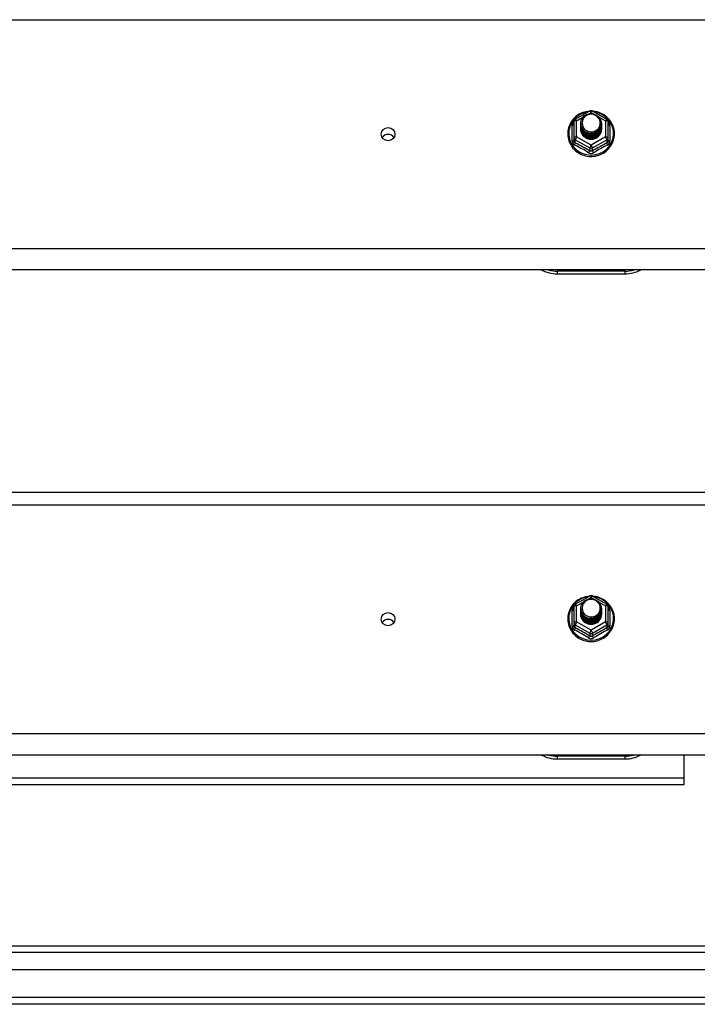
# Model space of a CAD drawing. Header units: inches. Extents: x 80 to 200, y 56 to 90.
# Tile 24 of 27: x 181 to 191, y 57 to 71. Entities that reach past the tile are written whole.
import ezdxf

# ---------------------------------------------------------------- set-up
doc = ezdxf.new("R2010")
doc.units = ezdxf.units.IN
doc.header["$MEASUREMENT"] = 0
doc.layers.add('Visible Edges(ANSI)', color=7, linetype='Continuous', lineweight=25)
doc.layers.add('Visible Tangent Edges(ANSI)', color=7, linetype='Continuous', lineweight=25)

msp = doc.modelspace()

# ---------------------------------------------------------------- linework, layer by layer
at = {"layer": 'Visible Edges(ANSI)'}
for p, q in [((188.856, 69.748), (189.071, 69.868)), ((189.109, 69.868), (189.323, 69.748)), ((188.836, 69.714), (188.836, 69.474)), ((189.344, 69.474), (189.344, 69.714)), ((188.936, 69.683), (188.936, 69.683)), ((188.936, 69.67), (188.936, 69.671)), ((188.936, 69.658), (188.936, 69.658)), ((188.936, 69.645), (188.936, 69.646)), ((188.936, 69.633), (188.936, 69.633)), ((188.936, 69.62), (188.936, 69.62)), ((188.936, 69.608), (188.936, 69.608)), ((189.243, 69.676), (189.243, 69.677)), ((189.243, 69.664), (189.243, 69.664)), ((189.243, 69.651), (189.243, 69.652)), ((189.243, 69.639), (189.243, 69.639)), ((189.243, 69.626), (189.243, 69.627)), ((189.243, 69.614), (189.243, 69.614)), ((188.836, 69.474), (188.836, 69.429)), ((189.072, 69.462), (189.07, 69.453)), ((189.344, 69.429), (189.344, 69.474)), ((195.09, 67.518), (140.956, 67.518)), ((188.59, 67.461), (189.59, 67.461)), ((140.956, 64.235), (195.09, 64.235)), ((188.856, 62.581), (189.071, 62.701)), ((189.109, 62.701), (189.323, 62.581)), ((188.836, 62.547), (188.836, 62.307)), ((188.936, 62.516), (188.936, 62.516)), ((188.936, 62.503), (188.936, 62.504)), ((188.936, 62.491), (188.936, 62.491)), ((188.936, 62.478), (188.936, 62.479)), ((188.936, 62.466), (188.936, 62.466)), ((188.936, 62.453), (188.936, 62.453)), ((188.936, 62.441), (188.936, 62.441)), ((189.243, 62.509), (189.243, 62.51)), ((189.243, 62.497), (189.243, 62.497)), ((189.243, 62.484), (189.243, 62.485)), ((189.243, 62.472), (189.243, 62.472)), ((189.243, 62.459), (189.243, 62.46)), ((189.243, 62.447), (189.243, 62.447)), ((189.344, 62.307), (189.344, 62.547)), ((188.836, 62.307), (188.836, 62.262)), ((189.072, 62.295), (189.07, 62.286)), ((189.344, 62.262), (189.344, 62.307)), ((195.09, 60.351), (140.956, 60.351)), ((188.59, 60.294), (189.59, 60.294)), ((190.465, 60.016), (190.465, 60.351)), ((190.465, 59.917), (190.465, 60.016)), ((161.715, 59.917), (190.465, 59.917)), ((140.987, 57.534), (199.193, 57.534)), ((199.381, 57.18), (140.798, 57.18)), ((199.991, 56.668), (140.956, 56.668))]:
    msp.add_line(p, q, dxfattribs=at)
at = {"layer": 'Visible Edges(ANSI)', "flags": 128}
for points in [[(189.064, 69.864), (189.039, 69.861), (189.014, 69.857), (188.99, 69.851), (188.967, 69.843), (188.944, 69.834), (188.922, 69.823), (188.9, 69.81), (188.88, 69.796), (188.861, 69.781), (188.842, 69.764), (188.826, 69.746), (188.81, 69.727), (188.796, 69.707), (188.784, 69.686), (188.773, 69.664), (188.764, 69.641), (188.757, 69.618), (188.751, 69.594), (188.747, 69.57), (188.745, 69.546), (188.745, 69.522), (188.746, 69.497), (188.75, 69.473), (188.755, 69.45), (188.762, 69.426), (188.77, 69.403), (188.781, 69.381), (188.793, 69.36), (188.806, 69.34), (188.821, 69.32), (188.838, 69.302), (188.855, 69.285), (188.874, 69.269), (188.894, 69.255), (188.915, 69.242), (188.937, 69.23), (188.96, 69.22), (188.984, 69.212), (189.008, 69.205), (189.032, 69.201), (189.057, 69.197), (189.082, 69.196), (189.107, 69.196), (189.132, 69.198), (189.156, 69.202), (189.18, 69.208), (189.204, 69.215), (189.227, 69.224), (189.25, 69.234), (189.272, 69.246), (189.292, 69.26), (189.312, 69.275), (189.331, 69.291), (189.348, 69.308), (189.364, 69.327), (189.378, 69.347), (189.391, 69.368), (189.403, 69.389), (189.412, 69.412), (189.42, 69.435), (189.427, 69.458), (189.431, 69.482), (189.434, 69.506), (189.435, 69.53)], [(189.435, 69.53), (189.433, 69.562), (189.429, 69.593), (189.421, 69.623), (189.411, 69.653), (189.398, 69.682), (189.382, 69.709), (189.363, 69.734), (189.342, 69.758), (189.319, 69.78), (189.294, 69.8), (189.268, 69.817), (189.239, 69.832), (189.21, 69.844), (189.179, 69.854), (189.148, 69.86), (189.116, 69.864)], [(188.957, 69.609), (188.941, 69.648), (188.936, 69.689), (188.944, 69.73), (188.964, 69.768), (188.994, 69.798), (189.032, 69.818), (189.074, 69.828), (189.118, 69.826), (189.159, 69.811), (189.195, 69.786), (189.222, 69.753), (189.239, 69.713), (189.243, 69.671), (189.235, 69.628), (189.215, 69.59), (189.185, 69.559), (189.148, 69.537), (189.105, 69.526), (189.062, 69.527), (189.02, 69.54), (188.984, 69.564), (188.957, 69.597), (188.941, 69.635), (188.936, 69.677)], [(188.974, 69.754), (188.973, 69.752), (188.971, 69.749), (188.97, 69.746), (188.969, 69.744), (188.968, 69.741), (188.967, 69.739), (188.966, 69.736), (188.965, 69.733), (188.964, 69.731), (188.964, 69.728), (188.963, 69.725), (188.962, 69.722), (188.962, 69.72), (188.961, 69.717), (188.961, 69.714), (188.961, 69.711), (188.96, 69.709), (188.96, 69.706), (188.96, 69.703), (188.96, 69.7), (188.96, 69.697), (188.96, 69.695), (188.96, 69.692), (188.96, 69.689)], [(188.96, 69.689), (188.96, 69.686), (188.96, 69.683), (188.96, 69.68), (188.96, 69.678), (188.96, 69.675), (188.96, 69.672), (188.96, 69.669), (188.961, 69.667), (188.961, 69.664), (188.962, 69.661), (188.962, 69.658), (188.963, 69.655), (188.963, 69.653), (188.964, 69.65), (188.965, 69.647), (188.966, 69.645), (188.966, 69.642), (188.967, 69.639), (188.968, 69.637), (188.969, 69.634), (188.971, 69.631), (188.972, 69.629), (188.973, 69.626), (188.974, 69.624)], [(188.976, 69.585), (188.998, 69.566), (189.025, 69.552), (189.053, 69.543), (189.083, 69.54), (189.113, 69.542), (189.142, 69.551), (189.168, 69.564), (189.192, 69.583), (189.21, 69.606), (189.224, 69.632), (189.232, 69.66), (189.234, 69.69), (189.229, 69.718), (189.218, 69.746), (189.202, 69.77), (189.181, 69.791), (189.156, 69.807), (189.128, 69.817), (189.098, 69.822), (189.068, 69.819), (189.039, 69.811), (189.013, 69.797), (188.991, 69.778), (188.974, 69.754)], [(188.936, 69.683), (188.936, 69.678), (188.936, 69.674), (188.937, 69.669), (188.937, 69.665), (188.938, 69.66), (188.939, 69.656), (188.94, 69.652), (188.941, 69.647), (188.942, 69.643), (188.943, 69.639), (188.945, 69.634), (188.946, 69.63), (188.948, 69.626), (188.95, 69.622), (188.952, 69.618), (188.954, 69.614), (188.956, 69.61), (188.959, 69.606), (188.961, 69.602), (188.964, 69.599), (188.967, 69.595), (188.97, 69.592), (188.973, 69.588), (188.976, 69.585)], [(188.936, 69.67), (188.937, 69.651), (188.941, 69.632), (188.948, 69.614), (188.957, 69.597), (188.968, 69.581), (188.981, 69.567), (188.996, 69.554), (189.013, 69.544), (189.031, 69.535), (189.05, 69.529), (189.07, 69.526), (189.09, 69.525), (189.11, 69.526), (189.129, 69.53), (189.148, 69.537), (189.166, 69.546), (189.183, 69.557), (189.198, 69.57), (189.212, 69.585), (189.223, 69.601), (189.232, 69.619), (189.238, 69.638), (189.242, 69.657), (189.243, 69.676)], [(189.243, 69.67), (189.243, 69.65), (189.239, 69.63), (189.233, 69.611), (189.225, 69.593), (189.214, 69.575), (189.2, 69.56), (189.185, 69.546), (189.168, 69.535), (189.15, 69.525), (189.13, 69.519), (189.11, 69.514), (189.09, 69.513), (189.069, 69.514), (189.049, 69.518), (189.029, 69.524), (189.011, 69.533), (188.994, 69.544), (188.979, 69.557), (188.966, 69.572), (188.955, 69.588), (188.946, 69.606), (188.94, 69.625), (188.937, 69.645), (188.936, 69.664)], [(188.936, 69.658), (188.937, 69.639), (188.941, 69.62), (188.948, 69.602), (188.957, 69.584), (188.968, 69.569), (188.981, 69.554), (188.996, 69.542), (189.013, 69.531), (189.031, 69.523), (189.05, 69.517), (189.07, 69.513), (189.09, 69.512), (189.11, 69.514), (189.129, 69.518), (189.148, 69.524), (189.166, 69.533), (189.183, 69.544), (189.198, 69.557), (189.212, 69.572), (189.223, 69.589), (189.232, 69.606), (189.238, 69.625), (189.242, 69.644), (189.243, 69.664)], [(189.243, 69.658), (189.243, 69.638), (189.239, 69.618), (189.233, 69.598), (189.225, 69.58), (189.214, 69.563), (189.2, 69.547), (189.185, 69.534), (189.168, 69.522), (189.15, 69.513), (189.13, 69.506), (189.11, 69.502), (189.09, 69.5), (189.069, 69.501), (189.049, 69.505), (189.029, 69.511), (189.011, 69.52), (188.994, 69.531), (188.979, 69.544), (188.966, 69.559), (188.955, 69.576), (188.946, 69.594), (188.94, 69.613), (188.937, 69.632), (188.936, 69.652)], [(188.936, 69.645), (188.937, 69.626), (188.941, 69.607), (188.948, 69.589), (188.957, 69.572), (188.968, 69.556), (188.981, 69.542), (188.996, 69.529), (189.013, 69.519), (189.031, 69.51), (189.05, 69.504), (189.07, 69.501), (189.09, 69.5), (189.11, 69.501), (189.129, 69.505), (189.148, 69.512), (189.166, 69.521), (189.183, 69.532), (189.198, 69.545), (189.212, 69.56), (189.223, 69.576), (189.232, 69.594), (189.238, 69.612), (189.242, 69.632), (189.243, 69.651)], [(189.243, 69.645), (189.243, 69.625), (189.239, 69.605), (189.233, 69.586), (189.225, 69.568), (189.214, 69.55), (189.2, 69.535), (189.185, 69.521), (189.168, 69.51), (189.15, 69.5), (189.13, 69.494), (189.11, 69.489), (189.09, 69.488), (189.069, 69.489), (189.049, 69.492), (189.029, 69.499), (189.011, 69.508), (188.994, 69.519), (188.979, 69.532), (188.966, 69.547), (188.955, 69.563), (188.946, 69.581), (188.94, 69.6), (188.937, 69.619), (188.936, 69.639)], [(188.936, 69.633), (188.937, 69.613), (188.941, 69.595), (188.948, 69.577), (188.957, 69.559), (188.968, 69.544), (188.981, 69.529), (188.996, 69.517), (189.013, 69.506), (189.031, 69.498), (189.05, 69.492), (189.07, 69.488), (189.09, 69.487), (189.11, 69.489), (189.129, 69.493), (189.148, 69.499), (189.166, 69.508), (189.183, 69.519), (189.198, 69.532), (189.212, 69.547), (189.223, 69.564), (189.232, 69.581), (189.238, 69.6), (189.242, 69.619), (189.243, 69.639)], [(189.243, 69.633), (189.243, 69.613), (189.239, 69.593), (189.233, 69.573), (189.225, 69.555), (189.214, 69.538), (189.2, 69.522), (189.185, 69.509), (189.168, 69.497), (189.15, 69.488), (189.13, 69.481), (189.11, 69.477), (189.09, 69.475), (189.069, 69.476), (189.049, 69.48), (189.029, 69.486), (189.011, 69.495), (188.994, 69.506), (188.979, 69.519), (188.966, 69.534), (188.955, 69.551), (188.946, 69.569), (188.94, 69.587), (188.937, 69.607), (188.936, 69.627)], [(188.936, 69.62), (188.937, 69.601), (188.941, 69.582), (188.948, 69.564), (188.957, 69.547), (188.968, 69.531), (188.981, 69.517), (188.996, 69.504), (189.013, 69.494), (189.031, 69.485), (189.05, 69.479), (189.07, 69.476), (189.09, 69.475), (189.11, 69.476), (189.129, 69.48), (189.148, 69.487), (189.166, 69.496), (189.183, 69.507), (189.198, 69.52), (189.212, 69.535), (189.223, 69.551), (189.232, 69.569), (189.238, 69.587), (189.242, 69.607), (189.243, 69.626)], [(189.243, 69.62), (189.243, 69.6), (189.239, 69.58), (189.233, 69.561), (189.225, 69.542), (189.214, 69.525), (189.2, 69.51), (189.185, 69.496), (189.168, 69.485), (189.15, 69.475), (189.13, 69.468), (189.11, 69.464), (189.09, 69.463), (189.069, 69.464), (189.049, 69.467), (189.029, 69.474), (189.011, 69.482), (188.994, 69.494), (188.979, 69.507), (188.966, 69.522), (188.955, 69.538), (188.946, 69.556), (188.94, 69.575), (188.937, 69.594), (188.936, 69.614)], [(188.936, 69.608), (188.937, 69.588), (188.941, 69.57), (188.948, 69.551), (188.957, 69.534), (188.968, 69.518), (188.981, 69.504), (188.996, 69.492), (189.013, 69.481), (189.031, 69.473), (189.05, 69.467), (189.07, 69.463), (189.09, 69.462), (189.11, 69.464), (189.129, 69.468), (189.148, 69.474), (189.166, 69.483), (189.183, 69.494), (189.198, 69.507), (189.212, 69.522), (189.223, 69.539), (189.232, 69.556), (189.238, 69.575), (189.242, 69.594), (189.243, 69.614)], [(189.07, 69.453), (189.062, 69.454), (189.054, 69.456), (189.046, 69.458), (189.038, 69.46), (189.031, 69.463), (189.023, 69.467), (189.016, 69.47), (189.009, 69.475), (189.002, 69.479), (188.995, 69.484), (188.989, 69.489), (188.983, 69.494), (188.978, 69.5), (188.972, 69.506), (188.967, 69.512), (188.963, 69.519), (188.958, 69.525), (188.954, 69.532), (188.951, 69.539), (188.948, 69.547), (188.945, 69.554), (188.943, 69.562), (188.941, 69.57), (188.939, 69.577)], [(188.974, 69.624), (188.973, 69.623), (188.973, 69.623), (188.972, 69.622), (188.971, 69.621), (188.971, 69.621), (188.97, 69.62), (188.969, 69.62), (188.969, 69.619), (188.968, 69.618), (188.967, 69.618), (188.966, 69.617), (188.966, 69.617), (188.965, 69.616), (188.964, 69.615), (188.964, 69.615), (188.963, 69.614), (188.962, 69.614), (188.961, 69.613), (188.961, 69.612), (188.96, 69.612), (188.959, 69.611), (188.958, 69.611), (188.958, 69.61), (188.957, 69.609)], [(189.064, 62.697), (189.039, 62.694), (189.014, 62.69), (188.99, 62.684), (188.967, 62.676), (188.944, 62.667), (188.922, 62.656), (188.9, 62.643), (188.88, 62.629), (188.861, 62.614), (188.842, 62.597), (188.826, 62.579), (188.81, 62.56), (188.796, 62.54), (188.784, 62.519), (188.773, 62.497), (188.764, 62.474), (188.757, 62.451), (188.751, 62.427), (188.747, 62.403), (188.745, 62.379), (188.745, 62.355), (188.746, 62.33), (188.75, 62.306), (188.755, 62.283), (188.762, 62.259), (188.77, 62.236), (188.781, 62.214), (188.793, 62.193), (188.806, 62.173), (188.821, 62.153), (188.838, 62.135), (188.855, 62.118), (188.874, 62.102), (188.894, 62.088), (188.915, 62.075), (188.937, 62.063), (188.96, 62.053), (188.984, 62.045), (189.008, 62.038), (189.032, 62.034), (189.057, 62.03), (189.082, 62.029), (189.107, 62.029), (189.132, 62.031), (189.156, 62.035), (189.18, 62.041), (189.204, 62.048), (189.227, 62.057), (189.25, 62.067), (189.272, 62.079), (189.292, 62.093), (189.312, 62.108), (189.331, 62.124), (189.348, 62.141), (189.364, 62.16), (189.378, 62.18), (189.391, 62.201), (189.403, 62.222), (189.412, 62.245), (189.42, 62.268), (189.427, 62.291), (189.431, 62.315), (189.434, 62.339), (189.435, 62.363)], [(188.957, 62.442), (188.941, 62.481), (188.936, 62.522), (188.944, 62.563), (188.964, 62.601), (188.994, 62.631), (189.032, 62.651), (189.074, 62.661), (189.118, 62.659), (189.159, 62.644), (189.195, 62.619), (189.222, 62.586), (189.239, 62.546), (189.243, 62.504), (189.235, 62.461), (189.215, 62.423), (189.185, 62.392), (189.148, 62.37), (189.105, 62.359), (189.062, 62.36), (189.02, 62.373), (188.984, 62.397), (188.957, 62.43), (188.941, 62.468), (188.936, 62.51)], [(188.974, 62.587), (188.973, 62.585), (188.971, 62.582), (188.97, 62.579), (188.969, 62.577), (188.968, 62.574), (188.967, 62.572), (188.966, 62.569), (188.965, 62.566), (188.964, 62.564), (188.964, 62.561), (188.963, 62.558), (188.962, 62.555), (188.962, 62.553), (188.961, 62.55), (188.961, 62.547), (188.961, 62.544), (188.96, 62.542), (188.96, 62.539), (188.96, 62.536), (188.96, 62.533), (188.96, 62.53), (188.96, 62.528), (188.96, 62.525), (188.96, 62.522)], [(188.976, 62.418), (188.998, 62.399), (189.025, 62.385), (189.053, 62.376), (189.083, 62.373), (189.113, 62.375), (189.142, 62.384), (189.168, 62.397), (189.192, 62.416), (189.21, 62.439), (189.224, 62.465), (189.232, 62.493), (189.234, 62.523), (189.229, 62.551), (189.218, 62.579), (189.202, 62.603), (189.181, 62.624), (189.156, 62.64), (189.128, 62.65), (189.098, 62.655), (189.068, 62.652), (189.039, 62.644), (189.013, 62.63), (188.991, 62.611), (188.974, 62.587)], [(189.435, 62.363), (189.433, 62.395), (189.429, 62.426), (189.421, 62.456), (189.411, 62.486), (189.398, 62.515), (189.382, 62.542), (189.363, 62.567), (189.342, 62.591), (189.319, 62.613), (189.294, 62.633), (189.268, 62.65), (189.239, 62.665), (189.21, 62.677), (189.179, 62.687), (189.148, 62.693), (189.116, 62.697)], [(188.936, 62.516), (188.936, 62.511), (188.936, 62.507), (188.937, 62.502), (188.937, 62.498), (188.938, 62.493), (188.939, 62.489), (188.94, 62.485), (188.941, 62.48), (188.942, 62.476), (188.943, 62.472), (188.945, 62.467), (188.946, 62.463), (188.948, 62.459), (188.95, 62.455), (188.952, 62.451), (188.954, 62.447), (188.956, 62.443), (188.959, 62.439), (188.961, 62.435), (188.964, 62.432), (188.967, 62.428), (188.97, 62.425), (188.973, 62.421), (188.976, 62.418)], [(188.936, 62.503), (188.937, 62.484), (188.941, 62.465), (188.948, 62.447), (188.957, 62.43), (188.968, 62.414), (188.981, 62.4), (188.996, 62.387), (189.013, 62.377), (189.031, 62.368), (189.05, 62.362), (189.07, 62.359), (189.09, 62.358), (189.11, 62.359), (189.129, 62.363), (189.148, 62.37), (189.166, 62.379), (189.183, 62.39), (189.198, 62.403), (189.212, 62.418), (189.223, 62.434), (189.232, 62.452), (189.238, 62.471), (189.242, 62.49), (189.243, 62.509)], [(189.243, 62.503), (189.243, 62.483), (189.239, 62.463), (189.233, 62.444), (189.225, 62.426), (189.214, 62.408), (189.2, 62.393), (189.185, 62.379), (189.168, 62.368), (189.15, 62.358), (189.13, 62.352), (189.11, 62.347), (189.09, 62.346), (189.069, 62.347), (189.049, 62.351), (189.029, 62.357), (189.011, 62.366), (188.994, 62.377), (188.979, 62.39), (188.966, 62.405), (188.955, 62.421), (188.946, 62.439), (188.94, 62.458), (188.937, 62.478), (188.936, 62.497)], [(188.936, 62.491), (188.937, 62.472), (188.941, 62.453), (188.948, 62.435), (188.957, 62.417), (188.968, 62.402), (188.981, 62.387), (188.996, 62.375), (189.013, 62.364), (189.031, 62.356), (189.05, 62.35), (189.07, 62.346), (189.09, 62.345), (189.11, 62.347), (189.129, 62.351), (189.148, 62.357), (189.166, 62.366), (189.183, 62.377), (189.198, 62.39), (189.212, 62.405), (189.223, 62.422), (189.232, 62.439), (189.238, 62.458), (189.242, 62.477), (189.243, 62.497)], [(189.243, 62.491), (189.243, 62.471), (189.239, 62.451), (189.233, 62.431), (189.225, 62.413), (189.214, 62.396), (189.2, 62.38), (189.185, 62.367), (189.168, 62.355), (189.15, 62.346), (189.13, 62.339), (189.11, 62.335), (189.09, 62.333), (189.069, 62.334), (189.049, 62.338), (189.029, 62.344), (189.011, 62.353), (188.994, 62.364), (188.979, 62.377), (188.966, 62.392), (188.955, 62.409), (188.946, 62.427), (188.94, 62.446), (188.937, 62.465), (188.936, 62.485)], [(188.936, 62.478), (188.937, 62.459), (188.941, 62.44), (188.948, 62.422), (188.957, 62.405), (188.968, 62.389), (188.981, 62.375), (188.996, 62.362), (189.013, 62.352), (189.031, 62.343), (189.05, 62.337), (189.07, 62.334), (189.09, 62.333), (189.11, 62.334), (189.129, 62.338), (189.148, 62.345), (189.166, 62.354), (189.183, 62.365), (189.198, 62.378), (189.212, 62.393), (189.223, 62.409), (189.232, 62.427), (189.238, 62.445), (189.242, 62.465), (189.243, 62.484)], [(189.243, 62.478), (189.243, 62.458), (189.239, 62.438), (189.233, 62.419), (189.225, 62.401), (189.214, 62.383), (189.2, 62.368), (189.185, 62.354), (189.168, 62.343), (189.15, 62.333), (189.13, 62.327), (189.11, 62.322), (189.09, 62.321), (189.069, 62.322), (189.049, 62.325), (189.029, 62.332), (189.011, 62.341), (188.994, 62.352), (188.979, 62.365), (188.966, 62.38), (188.955, 62.396), (188.946, 62.414), (188.94, 62.433), (188.937, 62.452), (188.936, 62.472)], [(188.936, 62.466), (188.937, 62.446), (188.941, 62.428), (188.948, 62.41), (188.957, 62.392), (188.968, 62.377), (188.981, 62.362), (188.996, 62.35), (189.013, 62.339), (189.031, 62.331), (189.05, 62.325), (189.07, 62.321), (189.09, 62.32), (189.11, 62.322), (189.129, 62.326), (189.148, 62.332), (189.166, 62.341), (189.183, 62.352), (189.198, 62.365), (189.212, 62.38), (189.223, 62.397), (189.232, 62.414), (189.238, 62.433), (189.242, 62.452), (189.243, 62.472)], [(189.243, 62.466), (189.243, 62.446), (189.239, 62.426), (189.233, 62.406), (189.225, 62.388), (189.214, 62.371), (189.2, 62.355), (189.185, 62.342), (189.168, 62.33), (189.15, 62.321), (189.13, 62.314), (189.11, 62.31), (189.09, 62.308), (189.069, 62.309), (189.049, 62.313), (189.029, 62.319), (189.011, 62.328), (188.994, 62.339), (188.979, 62.352), (188.966, 62.367), (188.955, 62.384), (188.946, 62.402), (188.94, 62.42), (188.937, 62.44), (188.936, 62.46)], [(188.936, 62.453), (188.937, 62.434), (188.941, 62.415), (188.948, 62.397), (188.957, 62.38), (188.968, 62.364), (188.981, 62.35), (188.996, 62.337), (189.013, 62.327), (189.031, 62.318), (189.05, 62.312), (189.07, 62.309), (189.09, 62.308), (189.11, 62.309), (189.129, 62.313), (189.148, 62.32), (189.166, 62.329), (189.183, 62.34), (189.198, 62.353), (189.212, 62.368), (189.223, 62.384), (189.232, 62.402), (189.238, 62.42), (189.242, 62.44), (189.243, 62.459)], [(189.243, 62.453), (189.243, 62.433), (189.239, 62.413), (189.233, 62.394), (189.225, 62.375), (189.214, 62.358), (189.2, 62.343), (189.185, 62.329), (189.168, 62.318), (189.15, 62.308), (189.13, 62.301), (189.11, 62.297), (189.09, 62.296), (189.069, 62.297), (189.049, 62.3), (189.029, 62.307), (189.011, 62.315), (188.994, 62.327), (188.979, 62.34), (188.966, 62.355), (188.955, 62.371), (188.946, 62.389), (188.94, 62.408), (188.937, 62.427), (188.936, 62.447)], [(188.936, 62.441), (188.937, 62.421), (188.941, 62.403), (188.948, 62.384), (188.957, 62.367), (188.968, 62.351), (188.981, 62.337), (188.996, 62.325), (189.013, 62.314), (189.031, 62.306), (189.05, 62.3), (189.07, 62.296), (189.09, 62.295), (189.11, 62.297), (189.129, 62.301), (189.148, 62.307), (189.166, 62.316), (189.183, 62.327), (189.198, 62.34), (189.212, 62.355), (189.223, 62.372), (189.232, 62.389), (189.238, 62.408), (189.242, 62.427), (189.243, 62.447)], [(189.07, 62.286), (189.062, 62.287), (189.054, 62.289), (189.046, 62.291), (189.038, 62.293), (189.031, 62.296), (189.023, 62.3), (189.016, 62.303), (189.009, 62.308), (189.002, 62.312), (188.995, 62.317), (188.989, 62.322), (188.983, 62.327), (188.978, 62.333), (188.972, 62.339), (188.967, 62.345), (188.963, 62.352), (188.958, 62.358), (188.954, 62.365), (188.951, 62.372), (188.948, 62.38), (188.945, 62.387), (188.943, 62.395), (188.941, 62.403), (188.939, 62.41)], [(188.974, 62.457), (188.973, 62.456), (188.973, 62.456), (188.972, 62.455), (188.971, 62.454), (188.971, 62.454), (188.97, 62.453), (188.969, 62.453), (188.969, 62.452), (188.968, 62.451), (188.967, 62.451), (188.966, 62.45), (188.966, 62.45), (188.965, 62.449), (188.964, 62.448), (188.964, 62.448), (188.963, 62.447), (188.962, 62.447), (188.961, 62.446), (188.961, 62.445), (188.96, 62.445), (188.959, 62.444), (188.958, 62.444), (188.958, 62.443), (188.957, 62.442)], [(188.96, 62.522), (188.96, 62.519), (188.96, 62.516), (188.96, 62.513), (188.96, 62.511), (188.96, 62.508), (188.96, 62.505), (188.96, 62.502), (188.961, 62.5), (188.961, 62.497), (188.962, 62.494), (188.962, 62.491), (188.963, 62.488), (188.963, 62.486), (188.964, 62.483), (188.965, 62.48), (188.966, 62.478), (188.966, 62.475), (188.967, 62.472), (188.968, 62.47), (188.969, 62.467), (188.971, 62.464), (188.972, 62.462), (188.973, 62.459), (188.974, 62.457)]]:
    msp.add_lwpolyline(points, dxfattribs=at)
at = {"layer": 'Visible Edges(ANSI)'}
for centre, radius, start, end in [((189.09, 69.834), 0.0394, 60.8255, 119.1745), ((188.875, 69.714), 0.0394, 119.1745, 180), ((189.304, 69.714), 0.0394, 0, 60.8255), ((188.59, 67.961), 0.5, 242.5014, 270), ((189.59, 67.961), 0.5, 270, 297.4986), ((189.09, 62.667), 0.0394, 60.8255, 119.1745), ((188.875, 62.547), 0.0394, 119.1745, 180), ((189.304, 62.547), 0.0394, 0, 60.8255), ((188.59, 60.794), 0.5, 242.5014, 270), ((189.59, 60.794), 0.5, 270, 297.4986)]:
    msp.add_arc(centre, radius, start, end, dxfattribs=at)
for centre, major_axis, start_param, end_param in [((189.09, 69.689), (0.134, 0), 3.671471, 8.899926), ((189.09, 69.604), (-0.158, 0), 6.032414, 9.675269), ((189.09, 69.684), (0.154, 0), 3.669461, 3.875388), ((186.09, 69.423), (-0.101, 0), 3.68386, 5.740918), ((189.09, 62.522), (0.134, 0), 3.671471, 8.899926), ((189.09, 62.437), (-0.158, 0), 6.032414, 9.675269), ((189.09, 62.517), (0.154, 0), 3.669461, 3.875388), ((186.09, 62.257), (-0.101, 0), 3.68386, 5.740918)]:
    msp.add_ellipse(centre, major_axis=major_axis, ratio=0.966998, start_param=start_param, end_param=end_param, dxfattribs=at)
for centre in [(186.09, 69.524), (186.09, 62.358)]:
    msp.add_ellipse(centre, major_axis=(-0.101, 0), ratio=0.966998, dxfattribs=at)
at = {"layer": 'Visible Tangent Edges(ANSI)'}
for p, q in [((140.956, 71.216), (195.09, 71.216)), ((189.058, 69.826), (189.09, 69.844)), ((189.09, 69.844), (189.124, 69.824)), ((188.875, 69.724), (188.973, 69.779)), ((188.875, 69.484), (188.875, 69.724)), ((189.199, 69.782), (189.304, 69.724)), ((189.304, 69.724), (189.304, 69.484)), ((188.812, 69.426), (188.812, 69.654)), ((189.368, 69.654), (189.368, 69.426)), ((188.855, 69.441), (189.07, 69.321)), ((188.855, 69.396), (188.855, 69.441)), ((189.09, 69.364), (188.875, 69.484)), ((189.304, 69.484), (189.09, 69.364)), ((189.109, 69.321), (189.324, 69.441)), ((189.324, 69.441), (189.324, 69.396)), ((189.07, 69.321), (189.07, 69.277)), ((189.109, 69.277), (189.109, 69.321)), ((195.09, 67.831), (140.956, 67.831)), ((189.59, 67.501), (188.59, 67.501)), ((188.59, 67.501), (188.59, 67.461)), ((189.59, 67.501), (189.59, 67.461)), ((140.956, 64.049), (195.09, 64.049)), ((188.875, 62.557), (188.973, 62.612)), ((188.875, 62.317), (188.875, 62.557)), ((189.058, 62.659), (189.09, 62.677)), ((189.09, 62.677), (189.124, 62.657)), ((189.199, 62.615), (189.304, 62.557)), ((189.304, 62.557), (189.304, 62.317)), ((188.812, 62.259), (188.812, 62.487)), ((189.368, 62.487), (189.368, 62.259)), ((188.855, 62.274), (189.07, 62.154)), ((188.855, 62.229), (188.855, 62.274)), ((189.09, 62.197), (188.875, 62.317)), ((189.304, 62.317), (189.09, 62.197)), ((189.109, 62.154), (189.324, 62.274)), ((189.324, 62.274), (189.324, 62.229)), ((189.07, 62.154), (189.07, 62.11)), ((189.109, 62.11), (189.109, 62.154)), ((195.09, 60.664), (140.956, 60.664)), ((189.59, 60.334), (188.59, 60.334)), ((188.59, 60.334), (188.59, 60.294)), ((189.59, 60.334), (189.59, 60.294)), ((161.715, 60.016), (190.465, 60.016)), ((199.323, 57.435), (140.857, 57.435)), ((199.991, 56.767), (140.189, 56.767))]:
    msp.add_line(p, q, dxfattribs=at)
at = {"layer": 'Visible Tangent Edges(ANSI)', "flags": 128}
for points in [[(188.836, 69.706), (188.834, 69.704), (188.832, 69.703), (188.83, 69.701), (188.829, 69.699), (188.827, 69.697), (188.826, 69.695), (188.824, 69.693), (188.823, 69.691), (188.821, 69.688), (188.82, 69.686), (188.819, 69.684), (188.818, 69.682), (188.817, 69.679), (188.816, 69.677), (188.815, 69.675), (188.814, 69.673), (188.814, 69.67), (188.813, 69.668), (188.813, 69.665), (188.812, 69.663), (188.812, 69.661), (188.812, 69.658), (188.812, 69.656), (188.812, 69.654)], [(189.368, 69.654), (189.368, 69.656), (189.368, 69.658), (189.367, 69.661), (189.367, 69.663), (189.367, 69.665), (189.366, 69.668), (189.366, 69.67), (189.365, 69.673), (189.364, 69.675), (189.364, 69.677), (189.363, 69.679), (189.362, 69.682), (189.361, 69.684), (189.359, 69.686), (189.358, 69.688), (189.357, 69.691), (189.355, 69.693), (189.354, 69.695), (189.352, 69.697), (189.351, 69.699), (189.349, 69.701), (189.347, 69.703), (189.346, 69.704), (189.344, 69.706)], [(188.812, 69.426), (188.812, 69.423), (188.812, 69.42), (188.812, 69.417), (188.813, 69.413), (188.813, 69.41), (188.814, 69.407), (188.815, 69.404), (188.816, 69.401), (188.817, 69.398), (188.819, 69.395), (188.82, 69.392), (188.822, 69.389), (188.823, 69.387), (188.825, 69.384), (188.827, 69.382), (188.829, 69.379), (188.831, 69.377), (188.833, 69.375), (188.836, 69.373), (188.838, 69.371), (188.841, 69.369), (188.843, 69.367), (188.846, 69.365), (188.849, 69.364)], [(188.855, 69.396), (188.854, 69.397), (188.853, 69.398), (188.851, 69.399), (188.85, 69.4), (188.849, 69.401), (188.847, 69.402), (188.846, 69.403), (188.845, 69.404), (188.844, 69.405), (188.843, 69.407), (188.842, 69.408), (188.841, 69.409), (188.84, 69.411), (188.839, 69.412), (188.839, 69.414), (188.838, 69.415), (188.838, 69.417), (188.837, 69.419), (188.837, 69.42), (188.836, 69.422), (188.836, 69.424), (188.836, 69.426), (188.836, 69.428), (188.836, 69.429)], [(189.344, 69.429), (189.344, 69.428), (189.344, 69.426), (189.343, 69.424), (189.343, 69.422), (189.343, 69.42), (189.342, 69.419), (189.342, 69.417), (189.341, 69.415), (189.341, 69.414), (189.34, 69.412), (189.339, 69.411), (189.338, 69.409), (189.337, 69.408), (189.337, 69.407), (189.335, 69.405), (189.334, 69.404), (189.333, 69.403), (189.332, 69.402), (189.331, 69.401), (189.33, 69.4), (189.328, 69.399), (189.327, 69.398), (189.325, 69.397), (189.324, 69.396)], [(189.331, 69.364), (189.333, 69.365), (189.336, 69.367), (189.339, 69.369), (189.341, 69.371), (189.344, 69.373), (189.346, 69.375), (189.348, 69.377), (189.35, 69.379), (189.352, 69.382), (189.354, 69.384), (189.356, 69.387), (189.358, 69.389), (189.359, 69.392), (189.361, 69.395), (189.362, 69.398), (189.363, 69.401), (189.364, 69.404), (189.365, 69.407), (189.366, 69.41), (189.367, 69.413), (189.367, 69.417), (189.368, 69.42), (189.368, 69.423), (189.368, 69.426)], [(189.052, 69.25), (189.055, 69.249), (189.058, 69.247), (189.061, 69.246), (189.064, 69.244), (189.067, 69.243), (189.07, 69.242), (189.074, 69.242), (189.077, 69.241), (189.08, 69.24), (189.083, 69.24), (189.086, 69.24), (189.09, 69.24), (189.093, 69.24), (189.096, 69.24), (189.1, 69.24), (189.103, 69.241), (189.106, 69.242), (189.109, 69.242), (189.112, 69.243), (189.115, 69.244), (189.118, 69.246), (189.121, 69.247), (189.124, 69.249), (189.127, 69.25)], [(189.109, 69.277), (189.108, 69.276), (189.106, 69.275), (189.105, 69.274), (189.103, 69.273), (189.102, 69.273), (189.1, 69.272), (189.098, 69.272), (189.097, 69.271), (189.095, 69.271), (189.093, 69.271), (189.091, 69.271), (189.09, 69.271), (189.088, 69.271), (189.086, 69.271), (189.085, 69.271), (189.083, 69.271), (189.081, 69.272), (189.079, 69.272), (189.078, 69.273), (189.076, 69.273), (189.075, 69.274), (189.073, 69.275), (189.072, 69.276), (189.07, 69.277)], [(188.836, 62.539), (188.834, 62.537), (188.832, 62.536), (188.83, 62.534), (188.829, 62.532), (188.827, 62.53), (188.826, 62.528), (188.824, 62.526), (188.823, 62.524), (188.821, 62.521), (188.82, 62.519), (188.819, 62.517), (188.818, 62.515), (188.817, 62.512), (188.816, 62.51), (188.815, 62.508), (188.814, 62.506), (188.814, 62.503), (188.813, 62.501), (188.813, 62.498), (188.812, 62.496), (188.812, 62.494), (188.812, 62.491), (188.812, 62.489), (188.812, 62.487)], [(189.368, 62.487), (189.368, 62.489), (189.368, 62.491), (189.367, 62.494), (189.367, 62.496), (189.367, 62.498), (189.366, 62.501), (189.366, 62.503), (189.365, 62.506), (189.364, 62.508), (189.364, 62.51), (189.363, 62.512), (189.362, 62.515), (189.361, 62.517), (189.359, 62.519), (189.358, 62.521), (189.357, 62.524), (189.355, 62.526), (189.354, 62.528), (189.352, 62.53), (189.351, 62.532), (189.349, 62.534), (189.347, 62.536), (189.346, 62.537), (189.344, 62.539)], [(188.812, 62.259), (188.812, 62.256), (188.812, 62.253), (188.812, 62.25), (188.813, 62.246), (188.813, 62.243), (188.814, 62.24), (188.815, 62.237), (188.816, 62.234), (188.817, 62.231), (188.819, 62.228), (188.82, 62.225), (188.822, 62.222), (188.823, 62.22), (188.825, 62.217), (188.827, 62.215), (188.829, 62.212), (188.831, 62.21), (188.833, 62.208), (188.836, 62.206), (188.838, 62.204), (188.841, 62.202), (188.843, 62.2), (188.846, 62.198), (188.849, 62.197)], [(188.855, 62.229), (188.854, 62.23), (188.853, 62.231), (188.851, 62.232), (188.85, 62.233), (188.849, 62.234), (188.847, 62.235), (188.846, 62.236), (188.845, 62.237), (188.844, 62.238), (188.843, 62.24), (188.842, 62.241), (188.841, 62.242), (188.84, 62.244), (188.839, 62.245), (188.839, 62.247), (188.838, 62.248), (188.838, 62.25), (188.837, 62.252), (188.837, 62.253), (188.836, 62.255), (188.836, 62.257), (188.836, 62.259), (188.836, 62.261), (188.836, 62.262)], [(189.344, 62.262), (189.344, 62.261), (189.344, 62.259), (189.343, 62.257), (189.343, 62.255), (189.343, 62.253), (189.342, 62.252), (189.342, 62.25), (189.341, 62.248), (189.341, 62.247), (189.34, 62.245), (189.339, 62.244), (189.338, 62.242), (189.337, 62.241), (189.337, 62.24), (189.335, 62.238), (189.334, 62.237), (189.333, 62.236), (189.332, 62.235), (189.331, 62.234), (189.33, 62.233), (189.328, 62.232), (189.327, 62.231), (189.325, 62.23), (189.324, 62.229)], [(189.331, 62.197), (189.333, 62.198), (189.336, 62.2), (189.339, 62.202), (189.341, 62.204), (189.344, 62.206), (189.346, 62.208), (189.348, 62.21), (189.35, 62.212), (189.352, 62.215), (189.354, 62.217), (189.356, 62.22), (189.358, 62.222), (189.359, 62.225), (189.361, 62.228), (189.362, 62.231), (189.363, 62.234), (189.364, 62.237), (189.365, 62.24), (189.366, 62.243), (189.367, 62.246), (189.367, 62.25), (189.368, 62.253), (189.368, 62.256), (189.368, 62.259)], [(189.052, 62.083), (189.055, 62.082), (189.058, 62.08), (189.061, 62.079), (189.064, 62.077), (189.067, 62.076), (189.07, 62.075), (189.074, 62.075), (189.077, 62.074), (189.08, 62.073), (189.083, 62.073), (189.086, 62.073), (189.09, 62.073), (189.093, 62.073), (189.096, 62.073), (189.1, 62.073), (189.103, 62.074), (189.106, 62.075), (189.109, 62.075), (189.112, 62.076), (189.115, 62.077), (189.118, 62.079), (189.121, 62.08), (189.124, 62.082), (189.127, 62.083)], [(189.109, 62.11), (189.108, 62.109), (189.106, 62.108), (189.105, 62.107), (189.103, 62.106), (189.102, 62.106), (189.1, 62.105), (189.098, 62.105), (189.097, 62.104), (189.095, 62.104), (189.093, 62.104), (189.091, 62.104), (189.09, 62.104), (189.088, 62.104), (189.086, 62.104), (189.085, 62.104), (189.083, 62.104), (189.081, 62.105), (189.079, 62.105), (189.078, 62.106), (189.076, 62.106), (189.075, 62.107), (189.073, 62.108), (189.072, 62.109), (189.07, 62.11)]]:
    msp.add_lwpolyline(points, dxfattribs=at)
at = {"layer": 'Visible Tangent Edges(ANSI)'}
for centre, start, end in [((188.59, 67.969), 254.5326, 270), ((189.59, 67.969), 270, 285.4674), ((188.59, 60.802), 254.5326, 270), ((189.59, 60.802), 270, 285.4674)]:
    msp.add_arc(centre, 0.469, start, end, dxfattribs=at)
for centre, major_axis, ratio, start_param, end_param in [((189.09, 69.536), (0.331, 0), 0.966998, 1.708073, 7.716705), ((189.09, 69.834), (-0.0192, 0.0344), 0.127392, 4.936728, 6.283185), ((189.09, 69.834), (0.0192, 0.0344), 0.127392, 0, 1.346458), ((188.875, 69.714), (-0.0394, 0), 0.254784, 4.712389, 6.283185), ((188.875, 69.714), (-0.0192, 0.0344), 0.127392, 4.936728, 6.283185), ((189.304, 69.714), (0.0192, 0.0344), 0.127392, 0, 1.346458), ((189.304, 69.714), (0.0394, 0), 0.254784, 0, 1.570796), ((188.796, 69.669), (0.0394, 0), 0.420933, 5.107073, 6.283185), ((189.383, 69.669), (-0.0394, 0), 0.420933, 0, 1.176113), ((188.796, 69.429), (0.0394, 0), 0.080687, 5.107073, 6.283185), ((188.875, 69.474), (-0.0394, 0), 0.254784, 4.712389, 6.283185), ((188.875, 69.474), (-0.0394, 0), 0.966998, 0, 1.047198), ((188.836, 69.363), (0.0178, 0.0351), 0.295528, 4.874003, 6.050115), ((188.875, 69.474), (-0.0192, -0.0344), 0.127392, 4.48805, 6.058847), ((188.963, 69.16), (-0.605, 0.361), 0.220649, 4.666525, 5.020223), ((189.217, 69.16), (-0.605, -0.361), 0.220649, 4.404555, 4.758253), ((189.304, 69.474), (0.0394, 0), 0.254784, 0, 1.570796), ((189.304, 69.474), (0.0192, -0.0344), 0.127392, 0.224339, 1.795135), ((189.344, 69.363), (-0.0178, 0.0351), 0.295528, 0.23307, 1.409183), ((189.304, 69.474), (0.0394, 0), 0.966998, 5.235988, 6.283185), ((189.383, 69.429), (-0.0394, 0), 0.080687, 0, 1.176113), ((188.951, 69.14), (0.573, -0.342), 0.220649, 1.524932, 1.878631), ((189.05, 69.244), (0.0205, 0.0336), 0.044718, 0.222707, 1.398819), ((189.09, 69.354), (-0.0192, -0.0344), 0.127392, 4.48805, 6.058847), ((189.09, 69.354), (0.0394, 0), 0.966998, 4.18879, 5.235988), ((189.09, 69.354), (0.0192, -0.0344), 0.127392, 0.224339, 1.795135), ((189.129, 69.244), (-0.0205, 0.0336), 0.044718, 4.884366, 6.060479), ((189.229, 69.14), (0.573, 0.342), 0.220649, 1.262962, 1.61666), ((189.09, 62.667), (-0.0192, 0.0344), 0.127392, 4.936728, 6.283185), ((189.09, 62.667), (0.0192, 0.0344), 0.127392, 0, 1.346458), ((189.09, 62.369), (0.331, 0), 0.966998, 1.708073, 7.716705), ((188.875, 62.547), (-0.0394, 0), 0.254784, 4.712389, 6.283185), ((188.875, 62.547), (-0.0192, 0.0344), 0.127392, 4.936728, 6.283185), ((189.304, 62.547), (0.0192, 0.0344), 0.127392, 0, 1.346458), ((189.304, 62.547), (0.0394, 0), 0.254784, 0, 1.570796), ((188.796, 62.502), (0.0394, 0), 0.420933, 5.107073, 6.283185), ((189.383, 62.502), (-0.0394, 0), 0.420933, 0, 1.176113), ((188.875, 62.307), (-0.0394, 0), 0.254784, 4.712389, 6.283185), ((188.875, 62.307), (-0.0394, 0), 0.966998, 0, 1.047198), ((188.875, 62.307), (-0.0192, -0.0344), 0.127392, 4.48805, 6.058847), ((189.304, 62.307), (0.0394, 0), 0.254784, 0, 1.570796), ((189.304, 62.307), (0.0192, -0.0344), 0.127392, 0.224339, 1.795135), ((189.304, 62.307), (0.0394, 0), 0.966998, 5.235988, 6.283185), ((188.796, 62.262), (0.0394, 0), 0.080687, 5.107073, 6.283185), ((188.836, 62.196), (0.0178, 0.0351), 0.295528, 4.874003, 6.050115), ((188.951, 61.973), (0.573, -0.342), 0.220649, 1.524932, 1.878631), ((188.963, 61.993), (-0.605, 0.361), 0.220649, 4.666525, 5.020223), ((189.09, 62.187), (-0.0192, -0.0344), 0.127392, 4.48805, 6.058847), ((189.09, 62.187), (0.0394, 0), 0.966998, 4.18879, 5.235988), ((189.09, 62.187), (0.0192, -0.0344), 0.127392, 0.224339, 1.795135), ((189.217, 61.993), (-0.605, -0.361), 0.220649, 4.404555, 4.758253), ((189.229, 61.973), (0.573, 0.342), 0.220649, 1.262962, 1.61666), ((189.344, 62.196), (-0.0178, 0.0351), 0.295528, 0.23307, 1.409183), ((189.383, 62.262), (-0.0394, 0), 0.080687, 0, 1.176113), ((189.05, 62.077), (0.0205, 0.0336), 0.044718, 0.222707, 1.398819), ((189.129, 62.077), (-0.0205, 0.0336), 0.044718, 4.884366, 6.060479)]:
    msp.add_ellipse(centre, major_axis=major_axis, ratio=ratio, start_param=start_param, end_param=end_param, dxfattribs=at)

doc.saveas('drawing.dxf')
